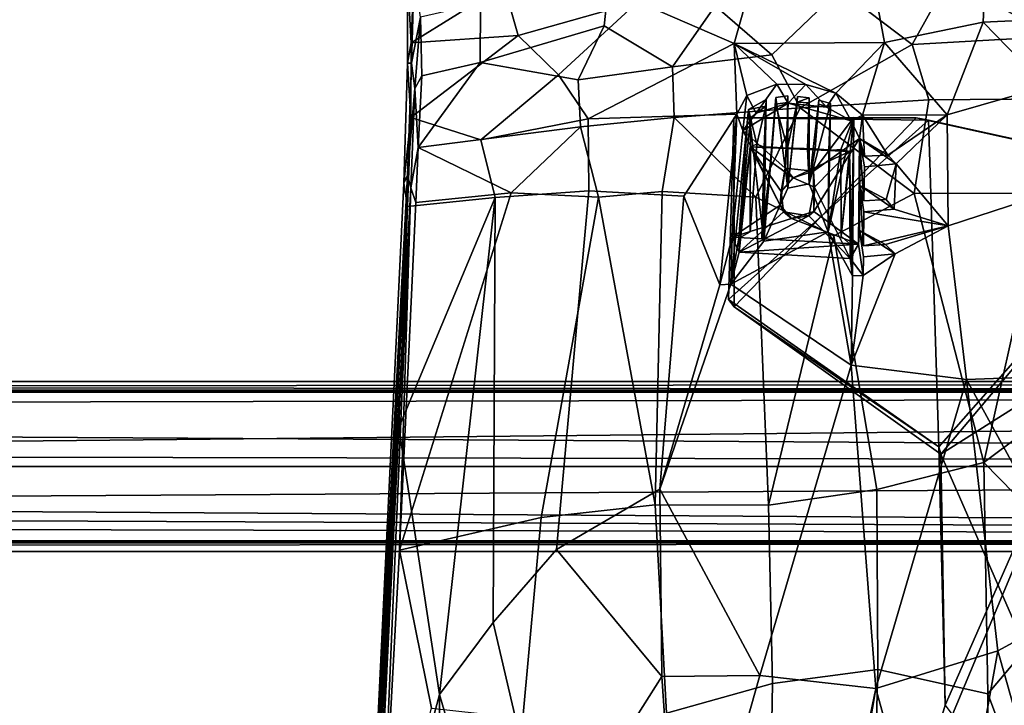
# Model space of a CAD drawing. Header units: millimetres. Extents: x -31 to 2906, y -30 to 542.
# Tile 33 of 54: x 1727 to 1959, y 193 to 354. Entities that reach past the tile are written whole.
import ezdxf

# ---------------------------------------------------------------- set-up
doc = ezdxf.new("R2010")
doc.units = ezdxf.units.MM
doc.layers.add('Layer 01', color=7, linetype='Continuous', true_color=0x000000)

msp = doc.modelspace()

# ---------------------------------------------------------------- linework, layer by layer
at = {"layer": 'Layer 01'}
for points in [[(1954.3, 368.43, 421.27), (1981.45, 370.07, 419.07), (1980.93, 355.04, 418.02), (1953.67, 353.82, 420.21)], [(1927.18, 366.44, 424.46), (1954.3, 368.43, 421.27), (1953.67, 353.82, 420.21), (1930.4, 349.01, 422.59)], [(1819.62, 365.35, 462.01), (1818.02, 364.48, 455.39), (1818.03, 344.18, 447.99), (1818.99, 344.15, 452.07)], [(1818.02, 364.48, 455.39), (1818.88, 348.95, 447.59), (1818.03, 344.18, 447.99)], [(1818.88, 348.95, 447.59), (1818.02, 364.48, 455.39), (1819.41, 362.58, 452.55)], [(1818.99, 344.15, 452.07), (1821.12, 354.99, 457.34), (1819.62, 365.35, 462.01)], [(1895.01, 348.76, 427.91), (1899.02, 363.12, 428.8), (1927.18, 366.44, 424.46), (1930.4, 349.01, 422.59)], [(1970.21, 350.43, 425.95), (1969.92, 365.12, 427.11), (1945.54, 364.14, 429.59)], [(1840.74, 362.52, 443.55), (1818.88, 348.95, 447.59), (1819.41, 362.58, 452.55)], [(1844.13, 350.65, 439.8), (1818.88, 348.95, 447.59), (1840.74, 362.52, 443.55)], [(1835.15, 344.3, 449.19), (1864.34, 352.93, 442.81), (1865.52, 363.93, 444.86), (1835.23, 358.19, 452.97)], [(1872.29, 358.63, 433.84), (1844.13, 350.65, 439.8), (1840.74, 362.52, 443.55)], [(1864.34, 352.93, 442.81), (1880.46, 343.3, 438.01), (1890.51, 357.7, 437.63), (1865.52, 363.93, 444.86)], [(1895.01, 348.76, 427.91), (1872.29, 358.63, 433.84), (1899.02, 363.12, 428.8)], [(1936.94, 348.57, 429.21), (1945.54, 364.14, 429.59), (1919.87, 361.55, 432.76)], [(1970.21, 350.43, 425.95), (1945.54, 364.14, 429.59), (1936.94, 348.57, 429.21)], [(1903.84, 346.12, 433.91), (1919.87, 361.55, 432.76), (1890.51, 357.7, 437.63)], [(1903.84, 346.12, 433.91), (1910.53, 333.65, 432.33), (1936.94, 348.57, 429.21), (1919.87, 361.55, 432.76)], [(1821.38, 341.2, 452.96), (1835.15, 344.3, 449.19), (1835.23, 358.19, 452.97), (1821.12, 354.99, 457.34)], [(1853.6, 341.41, 436.21), (1844.13, 350.65, 439.8), (1872.29, 358.63, 433.84)], [(1895.01, 348.76, 427.91), (1860.56, 331.06, 434.13), (1853.6, 341.41, 436.21), (1872.29, 358.63, 433.84)], [(1903.84, 346.12, 433.91), (1890.51, 357.7, 437.63), (1880.46, 343.3, 438.01)], [(1821.12, 354.99, 457.34), (1818.99, 344.15, 452.07), (1819.74, 338.23, 452.18)], [(1819.74, 338.23, 452.18), (1821.38, 341.2, 452.96), (1821.12, 354.99, 457.34)], [(1968.4, 338.65, 418.61), (1953.67, 353.82, 420.21), (1980.93, 355.04, 418.02)], [(1864.34, 352.93, 442.81), (1835.15, 344.3, 449.19), (1858.23, 340.2, 442.63)], [(1880.46, 343.3, 438.01), (1864.34, 352.93, 442.81), (1858.23, 340.2, 442.63)], [(1930.4, 349.01, 422.59), (1953.67, 353.82, 420.21), (1945.15, 331.99, 420.7)], [(1968.4, 338.65, 418.61), (1945.15, 331.99, 420.7), (1953.67, 353.82, 420.21)], [(1844.13, 350.65, 439.8), (1818.84, 331.32, 444.39), (1818.88, 348.95, 447.59)], [(1853.6, 341.41, 436.21), (1835.29, 326.12, 439.82), (1818.84, 331.32, 444.39), (1844.13, 350.65, 439.8)], [(1936.94, 348.57, 429.21), (1940.82, 335.56, 428.43), (1970.08, 335.74, 425.66), (1970.21, 350.43, 425.95)], [(1818.88, 348.95, 447.59), (1818.84, 331.32, 444.39), (1818.03, 344.18, 447.99)], [(1860.56, 331.06, 434.13), (1895.01, 348.76, 427.91), (1895.63, 332.12, 427.31)], [(1930.4, 349.01, 422.59), (1918.93, 337.12, 423.87), (1895.01, 348.76, 427.91)], [(1897.96, 336.57, 427.16), (1895.63, 332.12, 427.31), (1895.01, 348.76, 427.91)], [(1895.01, 348.76, 427.91), (1918.93, 337.12, 423.87), (1911.86, 339.17, 425)], [(1895.01, 348.76, 427.91), (1905.01, 339.23, 426.04), (1897.96, 336.57, 427.16)], [(1905.01, 339.23, 426.04), (1895.01, 348.76, 427.91), (1911.86, 339.17, 425)], [(1940.82, 335.56, 428.43), (1936.94, 348.57, 429.21), (1910.53, 333.65, 432.33)], [(1918.93, 337.12, 423.87), (1930.4, 349.01, 422.59), (1925.24, 331.88, 423.11)], [(1930.4, 349.01, 422.59), (1945.15, 331.99, 420.7), (1925.24, 331.88, 423.11)], [(1880.46, 343.3, 438.01), (1880.87, 331.32, 437.35), (1910.53, 333.65, 432.33), (1903.84, 346.12, 433.91)], [(1818.99, 344.15, 452.07), (1818.03, 344.18, 447.99), (1817.14, 315.86, 445.32), (1818.01, 317.8, 449.11)], [(1818.84, 331.32, 444.39), (1817.14, 315.86, 445.32), (1818.03, 344.18, 447.99)], [(1819.74, 338.23, 452.18), (1818.99, 344.15, 452.07), (1818.01, 317.8, 449.11)], [(1820.57, 324.27, 450.74), (1835.15, 344.3, 449.19), (1821.38, 341.2, 452.96)], [(1820.57, 324.27, 450.74), (1858.77, 329.14, 441.82), (1858.23, 340.2, 442.63), (1835.15, 344.3, 449.19)], [(1821.38, 341.2, 452.96), (1819.74, 338.23, 452.18), (1820.57, 324.27, 450.74)], [(1853.6, 341.41, 436.21), (1860.56, 331.06, 434.13), (1835.29, 326.12, 439.82)], [(1858.23, 340.2, 442.63), (1858.77, 329.14, 441.82), (1880.87, 331.32, 437.35), (1880.46, 343.3, 438.01)], [(1900.2, 332.38, 415.18), (1897.96, 336.57, 427.16), (1905.01, 339.23, 426.04)], [(1907.75, 334.74, 415), (1900.2, 332.38, 415.18), (1905.01, 339.23, 426.04)], [(1907.75, 334.74, 415), (1905.01, 339.23, 426.04), (1911.86, 339.17, 425)], [(1916.73, 333.76, 415.02), (1907.75, 334.74, 415), (1911.86, 339.17, 425)], [(1916.73, 333.76, 415.02), (1911.86, 339.17, 425), (1918.93, 337.12, 423.87)], [(1819.74, 338.23, 452.18), (1818.01, 317.8, 449.11), (1818.83, 314.81, 450.32)], [(1818.83, 314.81, 450.32), (1820.57, 324.27, 450.74), (1819.74, 338.23, 452.18)], [(1895.63, 332.12, 427.31), (1897.96, 336.57, 427.16), (1897.04, 328.32, 415.38)], [(1900.2, 332.38, 415.18), (1897.04, 328.32, 415.38), (1897.96, 336.57, 427.16)], [(1907.62, 336.44, 425.57), (1904.84, 336.09, 425.82), (1904.72, 334.53, 422.27), (1907.55, 334.93, 422.24)], [(1907.65, 314.68, 425.87), (1904.84, 336.09, 425.82), (1907.62, 336.44, 425.57)], [(1907.62, 336.44, 425.57), (1907.55, 334.93, 422.24), (1907.53, 324.13, 422.66)], [(1907.62, 336.44, 425.57), (1907.53, 324.13, 422.66), (1907.65, 314.68, 425.87)], [(1918.93, 337.12, 423.87), (1922.59, 330.6, 415.13), (1916.73, 333.76, 415.02)], [(1922.59, 330.6, 415.13), (1918.93, 337.12, 423.87), (1925.24, 331.88, 423.11)], [(1970.23, 313.92, 419.21), (1945.4, 305.82, 421.84), (1945.15, 331.99, 420.7), (1968.4, 338.65, 418.61)], [(1907.02, 319.44, 415.77), (1897.04, 328.32, 415.38), (1907.75, 334.74, 415)], [(1897.04, 328.32, 415.38), (1900.2, 332.38, 415.18), (1907.75, 334.74, 415)], [(1902.42, 334.05, 422.29), (1902.52, 335.6, 426.16), (1898.39, 333.28, 426.72)], [(1898.39, 333.28, 426.72), (1902.52, 335.6, 426.16), (1901.98, 302.21, 427.52)], [(1898.83, 331.31, 422.4), (1902.42, 334.05, 422.29), (1898.39, 333.28, 426.72)], [(1902.42, 334.05, 422.29), (1898.83, 331.31, 422.4), (1900.32, 325.06, 422.59)], [(1900.32, 325.06, 422.59), (1902.08, 324.39, 423.32), (1902.42, 334.05, 422.29)], [(1902.52, 335.6, 426.16), (1902.08, 324.39, 423.32), (1901.53, 302.86, 425.17)], [(1901.53, 302.86, 425.17), (1901.98, 302.21, 427.52), (1902.52, 335.6, 426.16)], [(1904.84, 336.09, 425.82), (1901.98, 302.21, 427.52), (1903.96, 324.37, 423.29)], [(1904.84, 336.09, 425.82), (1907.65, 314.68, 425.87), (1901.98, 302.21, 427.52)], [(1902.08, 324.39, 423.32), (1902.52, 335.6, 426.16), (1902.42, 334.05, 422.29)], [(1904.84, 336.09, 425.82), (1903.96, 324.37, 423.29), (1904.72, 334.53, 422.27)], [(1903.96, 324.37, 423.29), (1907.53, 324.13, 422.66), (1904.72, 334.53, 422.27)], [(1907.55, 334.93, 422.24), (1904.72, 334.53, 422.27), (1907.53, 324.13, 422.66)], [(1913.66, 318.75, 415.77), (1907.02, 319.44, 415.77), (1907.75, 334.74, 415), (1922.59, 330.6, 415.13)], [(1907.65, 314.68, 425.87), (1907.53, 324.13, 422.66), (1909.83, 334.98, 422.23)], [(1907.53, 324.13, 422.66), (1912.28, 323.96, 422.91), (1912.62, 334.84, 422.22), (1909.83, 334.98, 422.23)], [(1909.93, 336.32, 425.22), (1907.65, 314.68, 425.87), (1909.83, 334.98, 422.23)], [(1912.67, 336.02, 424.81), (1912.68, 315.69, 425.18), (1907.65, 314.68, 425.87), (1909.93, 336.32, 425.22)], [(1916.73, 333.76, 415.02), (1922.59, 330.6, 415.13), (1907.75, 334.74, 415)], [(1909.93, 336.32, 425.22), (1909.83, 334.98, 422.23), (1912.67, 336.02, 424.81)], [(1912.62, 334.84, 422.22), (1912.67, 336.02, 424.81), (1909.83, 334.98, 422.23)], [(1937.43, 313.45, 429.19), (1940.82, 335.56, 428.43), (1910.53, 333.65, 432.33)], [(1912.67, 336.02, 424.81), (1912.28, 323.96, 422.91), (1912.68, 315.69, 425.18)], [(1912.67, 336.02, 424.81), (1912.62, 334.84, 422.22), (1912.28, 323.96, 422.91)], [(1914.95, 335.48, 424.43), (1912.68, 315.69, 425.18), (1914.09, 323.94, 422.77)], [(1917.68, 334.65, 424.01), (1912.68, 315.69, 425.18), (1914.95, 335.48, 424.43)], [(1917.14, 304.44, 425.23), (1912.68, 315.69, 425.18), (1917.68, 334.65, 424.01)], [(1914.88, 334.5, 422.23), (1914.95, 335.48, 424.43), (1914.09, 323.94, 422.77)], [(1914.88, 334.5, 422.23), (1914.09, 323.94, 422.77), (1917.3, 323.59, 422.95), (1917.65, 333.83, 422.24)], [(1914.88, 334.5, 422.23), (1917.65, 333.83, 422.24), (1917.68, 334.65, 424.01), (1914.95, 335.48, 424.43)], [(1917.68, 334.65, 424.01), (1917.3, 323.59, 422.95), (1917.14, 304.44, 425.23)], [(1917.3, 323.59, 422.95), (1917.68, 334.65, 424.01), (1917.65, 333.83, 422.24)], [(1940.82, 335.56, 428.43), (1937.43, 313.45, 429.19), (1967.98, 313.49, 426.39), (1970.08, 335.74, 425.66)], [(1860.73, 314.1, 434.12), (1860.56, 331.06, 434.13), (1895.63, 332.12, 427.31), (1883.13, 312.83, 429.99)], [(1900.07, 312.59, 434.27), (1910.53, 333.65, 432.33), (1880.87, 331.32, 437.35)], [(1895.63, 332.12, 427.31), (1891.59, 291.91, 429.71), (1883.13, 312.83, 429.99)], [(1891.59, 291.91, 429.71), (1895.63, 332.12, 427.31), (1894.5, 303.18, 416.65)], [(1898.39, 333.28, 426.72), (1894.22, 292.08, 429.21), (1896.12, 302.93, 422.89)], [(1898.39, 333.28, 426.72), (1901.98, 302.21, 427.52), (1894.22, 292.08, 429.21)], [(1894.5, 303.18, 416.65), (1895.63, 332.12, 427.31), (1897.04, 328.32, 415.38)], [(1896.12, 302.93, 422.89), (1898.83, 331.31, 422.4), (1898.39, 333.28, 426.72)], [(1900.07, 312.59, 434.27), (1918.48, 303.44, 432.16), (1937.43, 313.45, 429.19), (1910.53, 333.65, 432.33)], [(1925.24, 331.88, 423.11), (1924.54, 326.41, 415.38), (1922.59, 330.6, 415.13)], [(1925.69, 322.27, 423.28), (1924.54, 326.41, 415.38), (1925.24, 331.88, 423.11)], [(1931.2, 322.5, 422.59), (1925.24, 331.88, 423.11), (1945.15, 331.99, 420.7)], [(1931.2, 322.5, 422.59), (1925.69, 322.27, 423.28), (1925.24, 331.88, 423.11)], [(1945.15, 331.99, 420.7), (1933.18, 320.44, 422.43), (1931.2, 322.5, 422.59)], [(1945.4, 305.82, 421.84), (1933.18, 320.44, 422.43), (1945.15, 331.99, 420.7)], [(1818.03, 310.41, 443.94), (1817.14, 315.86, 445.32), (1818.84, 331.32, 444.39)], [(1835.29, 326.12, 439.82), (1838.71, 312.47, 438.93), (1818.03, 310.41, 443.94), (1818.84, 331.32, 444.39)], [(1835.29, 326.12, 439.82), (1860.56, 331.06, 434.13), (1860.73, 314.1, 434.12), (1838.71, 312.47, 438.93)], [(1858.77, 329.14, 441.82), (1863.04, 312.61, 440.88), (1878, 313.91, 437.96), (1880.87, 331.32, 437.35)], [(1900.07, 312.59, 434.27), (1880.87, 331.32, 437.35), (1878, 313.91, 437.96)], [(1893.63, 288.48, 410.5), (1895.02, 286.75, 415.44), (1894.88, 331.25, 415.46)], [(1893.63, 288.48, 410.5), (1894.88, 331.25, 415.46), (1894.88, 331.25, 410.46)], [(1940.81, 330.76, 410.46), (1893.63, 288.48, 410.5), (1894.88, 331.25, 410.46)], [(1940.81, 330.76, 410.46), (1943.23, 253.79, 410.5), (1893.63, 288.48, 410.5)], [(1894.88, 331.25, 410.46), (1894.88, 331.25, 415.46), (1937.85, 331.27, 415.43)], [(1894.88, 331.25, 410.46), (1937.85, 331.27, 415.43), (1940.81, 330.76, 410.46)], [(1937.85, 331.27, 415.43), (1894.88, 331.25, 415.46), (1895.02, 286.75, 415.44)], [(1895.02, 286.75, 415.44), (1943.65, 252.05, 415.46), (1999.12, 317.78, 415.46), (1937.85, 331.27, 415.43)], [(1898.83, 331.31, 422.4), (1896.12, 302.93, 422.89), (1898.78, 304.41, 422.88)], [(1898.78, 304.41, 422.88), (1900.32, 325.06, 422.59), (1898.83, 331.31, 422.4)], [(1913.66, 318.75, 415.77), (1922.59, 330.6, 415.13), (1924.54, 326.41, 415.38)], [(1923.19, 331.41, 422.85), (1917.14, 304.44, 425.23), (1920.14, 323.85, 423.07)], [(1917.14, 304.44, 425.23), (1923.19, 331.41, 422.85), (1922.9, 294.01, 425.18)], [(1920.2, 303.42, 422.87), (1923.19, 331.41, 422.85), (1920.14, 323.85, 423.07)], [(1920.2, 303.42, 422.87), (1922.6, 301.23, 422.69), (1923.19, 331.41, 422.85)], [(1923.19, 331.41, 422.85), (1922.6, 301.23, 422.69), (1922.9, 294.01, 425.18)], [(1940.81, 330.76, 410.46), (1937.85, 331.27, 415.43), (1999.12, 317.78, 415.46)], [(1940.81, 330.76, 410.46), (1999.12, 317.78, 415.46), (1999.58, 317.74, 410.46)], [(1999.58, 317.74, 410.46), (1943.23, 253.79, 410.5), (1940.81, 330.76, 410.46)], [(1842.42, 313.57, 445.23), (1858.77, 329.14, 441.82), (1820.57, 324.27, 450.74)], [(1858.77, 329.14, 441.82), (1842.42, 313.57, 445.23), (1863.04, 312.61, 440.88)], [(1894.5, 303.18, 416.65), (1897.04, 328.32, 415.38), (1905.79, 310.73, 416.21)], [(1897.04, 328.32, 415.38), (1907.02, 319.44, 415.77), (1905.79, 310.73, 416.21)], [(1898.75, 324.45, 419.65), (1900.32, 325.06, 422.59), (1898.78, 304.41, 422.88)], [(1902.08, 324.39, 423.32), (1900.32, 325.06, 422.59), (1898.75, 324.45, 419.65)], [(1913.66, 318.75, 415.77), (1924.54, 326.41, 415.38), (1913.77, 309.18, 416.25)], [(1924.54, 326.41, 415.38), (1924.3, 301.52, 416.58), (1913.77, 309.18, 416.25)], [(1924.3, 301.52, 416.58), (1924.54, 326.41, 415.38), (1924.51, 304.74, 417.61)], [(1924.51, 304.74, 417.61), (1924.54, 326.41, 415.38), (1924.63, 315.34, 416.99)], [(1924.54, 326.41, 415.38), (1933.18, 320.44, 422.43), (1925.66, 319.72, 423.38)], [(1925.69, 322.27, 423.28), (1931.2, 322.5, 422.59), (1924.54, 326.41, 415.38)], [(1933.18, 320.44, 422.43), (1924.54, 326.41, 415.38), (1931.2, 322.5, 422.59)], [(1924.63, 315.34, 416.99), (1924.54, 326.41, 415.38), (1925.56, 311.72, 423.76)], [(1925.66, 319.72, 423.38), (1925.56, 311.72, 423.76), (1924.54, 326.41, 415.38)], [(1818.83, 314.81, 450.32), (1819.97, 311.35, 450.6), (1820.57, 324.27, 450.74)], [(1819.97, 311.35, 450.6), (1842.42, 313.57, 445.23), (1820.57, 324.27, 450.74)], [(1896.12, 302.93, 422.89), (1898.75, 324.45, 419.65), (1898.78, 304.41, 422.88)], [(1896.15, 299.63, 420.57), (1898.75, 324.45, 419.65), (1896.12, 302.93, 422.89)], [(1896.15, 299.63, 420.57), (1906.63, 309.13, 420.13), (1898.75, 324.45, 419.65)], [(1898.75, 324.45, 419.65), (1907.53, 324.13, 422.66), (1903.96, 324.37, 423.29)], [(1902.08, 324.39, 423.32), (1898.75, 324.45, 419.65), (1903.96, 324.37, 423.29)], [(1898.75, 324.45, 419.65), (1914.09, 323.94, 422.77), (1912.28, 323.96, 422.91)], [(1922.15, 323.36, 419.69), (1914.09, 323.94, 422.77), (1898.75, 324.45, 419.65)], [(1906.03, 313.92, 419.93), (1908.86, 317.18, 419.78), (1898.75, 324.45, 419.65)], [(1898.75, 324.45, 419.65), (1908.86, 317.18, 419.78), (1922.15, 323.36, 419.69)], [(1898.75, 324.45, 419.65), (1906.63, 309.13, 420.13), (1906.03, 313.92, 419.93)], [(1898.75, 324.45, 419.65), (1912.28, 323.96, 422.91), (1907.53, 324.13, 422.66)], [(1903.96, 324.37, 423.29), (1901.53, 302.86, 425.17), (1902.08, 324.39, 423.32)], [(1901.53, 302.86, 425.17), (1903.96, 324.37, 423.29), (1901.98, 302.21, 427.52)], [(1913.9, 314.95, 419.85), (1922.15, 323.36, 419.69), (1908.86, 317.18, 419.78)], [(1912.28, 323.96, 422.91), (1914.09, 323.94, 422.77), (1912.68, 315.69, 425.18)], [(1922.29, 298.17, 420.5), (1922.15, 323.36, 419.69), (1913.9, 314.95, 419.85)], [(1922.15, 323.36, 419.69), (1917.3, 323.59, 422.95), (1914.09, 323.94, 422.77)], [(1920.14, 323.85, 423.07), (1917.14, 304.44, 425.23), (1917.3, 323.59, 422.95)], [(1922.15, 323.36, 419.69), (1920.14, 323.85, 423.07), (1917.3, 323.59, 422.95)], [(1922.15, 323.36, 419.69), (1920.2, 303.42, 422.87), (1920.14, 323.85, 423.07)], [(1922.15, 323.36, 419.69), (1922.6, 301.23, 422.69), (1920.2, 303.42, 422.87)], [(1922.15, 323.36, 419.69), (1922.29, 298.17, 420.5), (1922.6, 301.23, 422.69)], [(1933.18, 320.44, 422.43), (1930.82, 312, 423.12), (1925.56, 311.72, 423.76), (1925.66, 319.72, 423.38)], [(1930.82, 312, 423.12), (1933.18, 320.44, 422.43), (1932.7, 309.74, 423)], [(1932.7, 309.74, 423), (1933.18, 320.44, 422.43), (1945.4, 305.82, 421.84)], [(1818.83, 314.81, 450.32), (1818.01, 317.8, 449.11), (1806.76, 96, 458.72)], [(1818.01, 317.8, 449.11), (1809.23, 151.46, 453.73), (1806.76, 96, 458.72)], [(1809.23, 151.46, 453.73), (1818.01, 317.8, 449.11), (1817.14, 315.86, 445.32)], [(1906.03, 313.92, 419.93), (1905.79, 310.73, 416.21), (1907.02, 319.44, 415.77)], [(1907.02, 319.44, 415.77), (1908.86, 317.18, 419.78), (1906.03, 313.92, 419.93)], [(1913.66, 318.75, 415.77), (1908.86, 317.18, 419.78), (1907.02, 319.44, 415.77)], [(1908.86, 317.18, 419.78), (1913.66, 318.75, 415.77), (1913.9, 314.95, 419.85)], [(1913.9, 314.95, 419.85), (1913.66, 318.75, 415.77), (1913.77, 309.18, 416.25)], [(1817.14, 315.86, 445.32), (1818.03, 310.41, 443.94), (1809.23, 151.46, 453.73)], [(1912.68, 315.69, 425.18), (1917.14, 304.44, 425.23), (1901.98, 302.21, 427.52), (1907.65, 314.68, 425.87)], [(1944.73, 192.85, 410.46), (1999.58, 317.74, 410.46), (1938.15, 171, 410.46)], [(2004.99, 109.94, 410.46), (1938.15, 171, 410.46), (1999.58, 317.74, 410.46)], [(1944.73, 192.85, 410.46), (1943.23, 253.79, 410.5), (1999.58, 317.74, 410.46)], [(1999.12, 317.78, 415.46), (1943.65, 252.05, 415.46), (2044.07, 315.5, 415.45)], [(2044.07, 315.5, 415.45), (1943.65, 252.05, 415.46), (2005.44, 110.76, 415.45), (2112.25, 253.81, 415.44)], [(1818.83, 314.81, 450.32), (1806.76, 96, 458.72), (1808.92, 123.05, 458.9)], [(1808.92, 123.05, 458.9), (1811.5, 144.25, 458.32), (1818.83, 314.81, 450.32)], [(1818.83, 314.81, 450.32), (1811.5, 144.25, 458.32), (1816.13, 229.42, 454.43)], [(1818.83, 314.81, 450.32), (1816.13, 229.42, 454.43), (1819.97, 311.35, 450.6)], [(1816.13, 229.42, 454.43), (1849.53, 237.13, 447.26), (1863.04, 312.61, 440.88), (1842.42, 313.57, 445.23)], [(1816.13, 229.42, 454.43), (1842.42, 313.57, 445.23), (1819.97, 311.35, 450.6)], [(1860.73, 314.1, 434.12), (1853.15, 229.55, 440.11), (1838.24, 212.39, 443.79), (1838.71, 312.47, 438.93)], [(1883.13, 312.83, 429.99), (1877.49, 243.81, 435), (1853.15, 229.55, 440.11), (1860.73, 314.1, 434.12)], [(1863.04, 312.61, 440.88), (1876.39, 240.1, 442.29), (1878, 313.91, 437.96)], [(1876.39, 240.1, 442.29), (1903.05, 240.04, 438.27), (1900.07, 312.59, 434.27), (1878, 313.91, 437.96)], [(1905.79, 310.73, 416.21), (1906.03, 313.92, 419.93), (1906.63, 309.13, 420.13)], [(1913.9, 314.95, 419.85), (1913.77, 309.18, 416.25), (1912.56, 308.21, 420.14)], [(1912.56, 308.21, 420.14), (1922.29, 298.17, 420.5), (1913.9, 314.95, 419.85)], [(1928.59, 243.72, 434.83), (1953.77, 250.05, 431.92), (1937.43, 313.45, 429.19), (1918.48, 303.44, 432.16)], [(1924.63, 315.34, 416.99), (1925.45, 301.14, 424.42), (1924.51, 304.74, 417.61)], [(1924.63, 315.34, 416.99), (1932.7, 309.74, 423), (1925.53, 309.14, 423.91)], [(1932.7, 309.74, 423), (1924.63, 315.34, 416.99), (1930.82, 312, 423.12)], [(1925.56, 311.72, 423.76), (1930.82, 312, 423.12), (1924.63, 315.34, 416.99)], [(1924.63, 315.34, 416.99), (1925.53, 309.14, 423.91), (1925.45, 301.14, 424.42)], [(1937.43, 313.45, 429.19), (1953.77, 250.05, 431.92), (1967.98, 313.49, 426.39)], [(1970.23, 313.92, 419.21), (1979.4, 270.69, 421.65), (1949.74, 269.65, 423.9), (1945.4, 305.82, 421.84)], [(1979.99, 269.62, 428.61), (1967.98, 313.49, 426.39), (1953.77, 250.05, 431.92)], [(1815.99, 258.31, 446.44), (1838.71, 312.47, 438.93), (1825.58, 195.37, 447)], [(1815.99, 258.31, 446.44), (1818.03, 310.41, 443.94), (1838.71, 312.47, 438.93)], [(1825.58, 195.37, 447), (1838.71, 312.47, 438.93), (1838.24, 212.39, 443.79)], [(1876.39, 240.1, 442.29), (1863.04, 312.61, 440.88), (1849.53, 237.13, 447.26)], [(1891.59, 291.91, 429.71), (1877.49, 243.81, 435), (1883.13, 312.83, 429.99)], [(1903.05, 240.04, 438.27), (1918.48, 303.44, 432.16), (1900.07, 312.59, 434.27)], [(1809.95, 155.77, 452), (1809.23, 151.46, 453.73), (1818.03, 310.41, 443.94)], [(1815.99, 258.31, 446.44), (1809.95, 155.77, 452), (1818.03, 310.41, 443.94)], [(1908.52, 307.54, 416.36), (1894.5, 303.18, 416.65), (1905.79, 310.73, 416.21)], [(1896.15, 299.63, 420.57), (1912.56, 308.21, 420.14), (1906.63, 309.13, 420.13)], [(1908.52, 307.54, 416.36), (1905.79, 310.73, 416.21), (1906.63, 309.13, 420.13)], [(1908.52, 307.54, 416.36), (1906.63, 309.13, 420.13), (1912.56, 308.21, 420.14)], [(1908.52, 307.54, 416.36), (1913.77, 309.18, 416.25), (1924.3, 301.52, 416.58)], [(1908.52, 307.54, 416.36), (1912.56, 308.21, 420.14), (1913.77, 309.18, 416.25)], [(1945.4, 305.82, 421.84), (1925.45, 301.14, 424.42), (1925.53, 309.14, 423.91)], [(1945.4, 305.82, 421.84), (1925.53, 309.14, 423.91), (1932.7, 309.74, 423)], [(1908.52, 307.54, 416.36), (1924.3, 301.52, 416.58), (1894.5, 303.18, 416.65)], [(1912.56, 308.21, 420.14), (1896.15, 299.63, 420.57), (1922.29, 298.17, 420.5)], [(1917.14, 304.44, 425.23), (1894.22, 292.08, 429.21), (1901.98, 302.21, 427.52)], [(1917.14, 304.44, 425.23), (1922.56, 272.96, 426.58), (1894.22, 292.08, 429.21)], [(1922.9, 294.01, 425.18), (1922.56, 272.96, 426.58), (1917.14, 304.44, 425.23)], [(1945.4, 305.82, 421.84), (1949.74, 269.65, 423.9), (1922.56, 272.96, 426.58), (1932.95, 299.26, 423.64)], [(1924.51, 304.74, 417.61), (1925.43, 298.54, 424.58), (1925.39, 294.14, 424.87), (1924.3, 301.52, 416.58)], [(1924.51, 304.74, 417.61), (1932.95, 299.26, 423.64), (1925.43, 298.54, 424.58)], [(1932.95, 299.26, 423.64), (1924.51, 304.74, 417.61), (1930.68, 301.43, 423.77)], [(1925.45, 301.14, 424.42), (1930.68, 301.43, 423.77), (1924.51, 304.74, 417.61)], [(1930.68, 301.43, 423.77), (1925.45, 301.14, 424.42), (1945.4, 305.82, 421.84)], [(1930.68, 301.43, 423.77), (1945.4, 305.82, 421.84), (1932.95, 299.26, 423.64)], [(1894.5, 303.18, 416.65), (1894.22, 292.08, 429.21), (1891.59, 291.91, 429.71)], [(1896.15, 299.63, 420.57), (1894.22, 292.08, 429.21), (1894.5, 303.18, 416.65)], [(1896.12, 302.93, 422.89), (1894.22, 292.08, 429.21), (1896.15, 299.63, 420.57)], [(1894.5, 303.18, 416.65), (1924.3, 301.52, 416.58), (1896.15, 299.63, 420.57)], [(1928.59, 243.72, 434.83), (1918.48, 303.44, 432.16), (1903.05, 240.04, 438.27)], [(1924.3, 301.52, 416.58), (1922.29, 298.17, 420.5), (1896.15, 299.63, 420.57)], [(1924.3, 301.52, 416.58), (1925.39, 294.14, 424.87), (1922.29, 298.17, 420.5)], [(1922.9, 294.01, 425.18), (1922.6, 301.23, 422.69), (1922.29, 298.17, 420.5)], [(1922.56, 272.96, 426.58), (1925.39, 294.14, 424.87), (1932.95, 299.26, 423.64)], [(1932.95, 299.26, 423.64), (1925.39, 294.14, 424.87), (1925.43, 298.54, 424.58)], [(1922.29, 298.17, 420.5), (1925.39, 294.14, 424.87), (1922.9, 294.01, 425.18)], [(1922.9, 294.01, 425.18), (1925.39, 294.14, 424.87), (1922.56, 272.96, 426.58)], [(1877.49, 243.81, 435), (1891.59, 291.91, 429.71), (1894.22, 292.08, 429.21)], [(1894.22, 292.08, 429.21), (1922.56, 272.96, 426.58), (1901.06, 199.86, 434.56), (1877.49, 243.81, 435)], [(1943.23, 253.79, 410.5), (1895.02, 286.75, 415.44), (1893.63, 288.48, 410.5)], [(1943.23, 253.79, 410.5), (1943.65, 252.05, 415.46), (1895.02, 286.75, 415.44)], [(1901.06, 199.86, 434.56), (1922.56, 272.96, 426.58), (1928.33, 196.84, 431.65)], [(1949.74, 269.65, 423.9), (1928.33, 196.84, 431.65), (1922.56, 272.96, 426.58)], [(17.86, 266.62, 402.46), (2856.29, 269.12, 399.96), (-2.48, 269.12, 399.96)], [(2878.54, 269.12, 324.96), (17.91, 269.12, 324.96), (-2.48, 269.12, 399.96), (2856.29, 269.12, 399.96)], [(17.91, 269.12, 324.96), (2855.18, 266.62, 322.46), (17.42, 266.62, 322.46)], [(17.86, 266.62, 402.46), (2879.38, 266.62, 402.46), (2856.29, 269.12, 399.96)], [(17.91, 269.12, 324.96), (2878.54, 269.12, 324.96), (2855.18, 266.62, 322.46)], [(1928.33, 196.84, 431.65), (1949.74, 269.65, 423.9), (1957.09, 205.7, 428.37)], [(1978.47, 217.3, 426), (1949.74, 269.65, 423.9), (1979.4, 270.69, 421.65)], [(1978.47, 217.3, 426), (1957.09, 205.7, 428.37), (1949.74, 269.65, 423.9)], [(1979.04, 224.27, 432.15), (1979.99, 269.62, 428.61), (1953.77, 250.05, 431.92)], [(-24.97, 267.12, 324.96), (2886.49, 266.62, 324.46), (2900.03, 267.12, 324.95)], [(-24.97, 267.12, 324.96), (-24.96, 266.62, 324.46), (2886.49, 266.62, 324.46)], [(2900.03, 266.62, 400.46), (-24.97, 267.12, 399.96), (2900.03, 267.12, 399.96)], [(-24.97, 266.62, 400.46), (-24.97, 267.12, 399.96), (2900.03, 266.62, 400.46)], [(-24.97, 267.12, 324.96), (2900.03, 267.12, 399.96), (-24.97, 267.12, 399.96)], [(2900.03, 267.12, 399.96), (-24.97, 267.12, 324.96), (2900.03, 267.12, 324.95)], [(-24.97, 231.62, 400.46), (-24.97, 266.62, 400.46), (2900.03, 266.62, 400.46), (2900.03, 231.62, 400.46)], [(-24.96, 266.62, 324.46), (0.03, 254.62, 324.46), (2869.53, 249.12, 324.46)], [(2869.53, 249.12, 324.46), (2886.49, 266.62, 324.46), (-24.96, 266.62, 324.46)], [(2855.18, 266.62, 322.46), (2836.44, 231.62, 322.46), (5.53, 249.12, 322.46), (18.05, 260.79, 322.46)], [(18.05, 260.79, 322.46), (17.42, 266.62, 322.46), (2855.18, 266.62, 322.46)], [(34.97, 238.2, 402.46), (2879.38, 266.62, 402.46), (17.86, 266.62, 402.46)], [(2879.38, 266.62, 402.46), (34.97, 238.2, 402.46), (2856.67, 231.62, 402.46)], [(1815.99, 258.31, 446.44), (1810.02, 137.23, 452.34), (1809.95, 155.77, 452)], [(1825.58, 195.37, 447), (1810.02, 137.23, 452.34), (1815.99, 258.31, 446.44)], [(0.03, 254.62, 324.46), (5.53, 249.12, 324.46), (2869.53, 249.12, 324.46)], [(1944.73, 192.85, 410.46), (1943.65, 252.05, 415.46), (1943.23, 253.79, 410.5)], [(1944.73, 192.85, 410.46), (1944.73, 192.85, 415.46), (1943.65, 252.05, 415.46)], [(1944.73, 192.85, 415.46), (2005.44, 110.76, 415.45), (1943.65, 252.05, 415.46)], [(2869.53, 249.12, 324.46), (5.53, 249.12, 324.46), (-7.88, 231.62, 324.46)], [(2869.53, 249.12, 324.46), (-7.88, 231.62, 324.46), (2881.83, 231.62, 324.46)], [(0.03, 243.62, 322.46), (5.53, 249.12, 322.46), (2836.44, 231.62, 322.46)], [(1928.59, 243.72, 434.83), (1928.81, 201.25, 437.97), (1954.77, 195.55, 436.09), (1953.77, 250.05, 431.92)], [(1979.04, 224.27, 432.15), (1953.77, 250.05, 431.92), (1954.77, 195.55, 436.09)], [(0.03, 243.62, 322.46), (2836.44, 231.62, 322.46), (-24.97, 231.62, 322.46)], [(1877.94, 199.62, 437.82), (1853.15, 229.55, 440.11), (1877.49, 243.81, 435)], [(1901.06, 199.86, 434.56), (1877.94, 199.62, 437.82), (1877.49, 243.81, 435)], [(1903.05, 240.04, 438.27), (1904.02, 197.98, 441), (1928.81, 201.25, 437.97), (1928.59, 243.72, 434.83)], [(1845.18, 189.82, 450.41), (1879.07, 190.98, 444.91), (1876.39, 240.1, 442.29), (1849.53, 237.13, 447.26)], [(1876.39, 240.1, 442.29), (1879.07, 190.98, 444.91), (1904.02, 197.98, 441), (1903.05, 240.04, 438.27)], [(34.97, 238.2, 402.46), (18.01, 231.62, 402.46), (2856.67, 231.62, 402.46)], [(1823.67, 192.2, 454.26), (1845.18, 189.82, 450.41), (1849.53, 237.13, 447.26), (1816.13, 229.42, 454.43)], [(-7.88, 231.62, 324.46), (-24.97, 231.12, 324.96), (2900.03, 231.12, 324.96)], [(-24.97, 231.12, 399.96), (2900.03, 231.62, 400.46), (2900.03, 231.12, 399.96)], [(-24.97, 231.12, 399.96), (-24.97, 231.62, 400.46), (2900.03, 231.62, 400.46)], [(2856.25, 229.12, 324.96), (-24.97, 229.12, 324.96), (-24.97, 231.62, 322.46), (2836.44, 231.62, 322.46)], [(-24.97, 231.12, 324.96), (-24.97, 231.12, 399.96), (2900.03, 231.12, 399.96), (2900.03, 231.12, 324.96)], [(-7.88, 231.62, 324.46), (2900.03, 231.12, 324.96), (2881.83, 231.62, 324.46)], [(19.13, 229.12, 399.96), (2856.67, 231.62, 402.46), (18.01, 231.62, 402.46)], [(19.13, 229.12, 399.96), (2878.4, 229.12, 399.96), (2856.67, 231.62, 402.46)], [(2856.25, 229.12, 324.96), (19.13, 229.12, 399.96), (-24.97, 229.12, 324.96)], [(2878.4, 229.12, 399.96), (19.13, 229.12, 399.96), (2856.25, 229.12, 324.96)], [(1811.5, 144.25, 458.32), (1823.67, 192.2, 454.26), (1816.13, 229.42, 454.43)], [(1853.15, 229.55, 440.11), (1877.94, 199.62, 437.82), (1851.09, 157.24, 444.53), (1838.24, 212.39, 443.79)], [(1978.17, 133.42, 439.98), (2005.61, 195.42, 433.52), (1979.04, 224.27, 432.15), (1954.77, 195.55, 436.09)], [(1978.47, 217.3, 426), (2005.53, 195.71, 426.84), (1977.69, 133.18, 433.59), (1957.09, 205.7, 428.37)], [(1844.7, 129.48, 446.92), (1825.58, 195.37, 447), (1838.24, 212.39, 443.79), (1851.09, 157.24, 444.53)], [(1957.09, 205.7, 428.37), (1944.84, 137.29, 435.15), (1928.33, 196.84, 431.65)], [(1977.69, 133.18, 433.59), (1944.84, 137.29, 435.15), (1957.09, 205.7, 428.37)], [(1877.94, 199.62, 437.82), (1882.41, 134.04, 441.64), (1868.58, 131.69, 443.51), (1851.09, 157.24, 444.53)], [(1901.06, 199.86, 434.56), (1882.41, 134.04, 441.64), (1877.94, 199.62, 437.82)], [(1901.06, 199.86, 434.56), (1928.33, 196.84, 431.65), (1914.38, 129.39, 438.35), (1882.41, 134.04, 441.64)], [(1904.02, 197.98, 441), (1902.95, 136.18, 445.56), (1927.13, 136.7, 443.16), (1928.81, 201.25, 437.97)], [(1927.13, 136.7, 443.16), (1954.32, 131.95, 441.42), (1954.77, 195.55, 436.09), (1928.81, 201.25, 437.97)], [(1902.95, 136.18, 445.56), (1904.02, 197.98, 441), (1879.07, 190.98, 444.91)], [(1825.59, 122.79, 450.13), (1810.02, 137.23, 452.34), (1825.58, 195.37, 447)], [(1844.7, 129.48, 446.92), (1825.59, 122.79, 450.13), (1825.58, 195.37, 447)], [(1914.38, 129.39, 438.35), (1928.33, 196.84, 431.65), (1916.88, 129.08, 438.22)], [(1928.33, 196.84, 431.65), (1944.84, 137.29, 435.15), (1916.88, 129.08, 438.22)], [(1978.17, 133.42, 439.98), (1954.77, 195.55, 436.09), (1954.32, 131.95, 441.42)], [(1938.15, 171, 410.46), (1944.73, 192.85, 415.46), (1944.73, 192.85, 410.46)]]:
    msp.add_3dface(points, dxfattribs=at)

doc.saveas('drawing.dxf')
